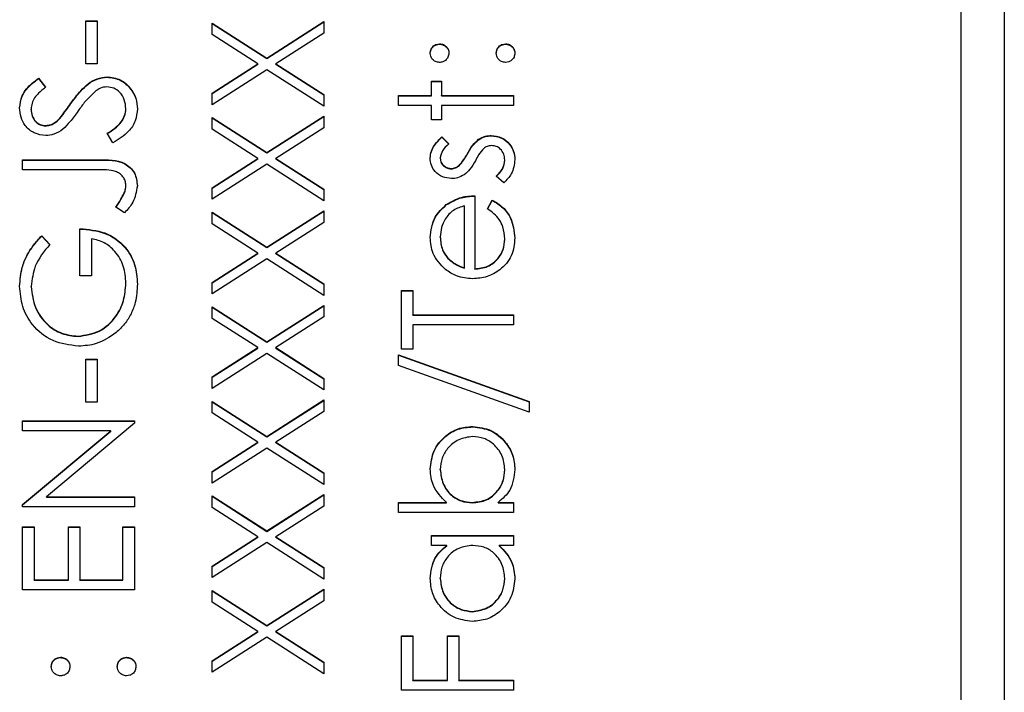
# Model space of a CAD drawing. Header units: millimetres. Extents: x 408 to 1448, y 79 to 1009.
# Tile 16 of 22: x 790.86 to 802.29, y 545.58 to 553.39. Entities that reach past the tile are written whole.
import ezdxf

# ---------------------------------------------------------------- set-up
doc = ezdxf.new("R2010")
doc.units = ezdxf.units.MM

msp = doc.modelspace()

# ---------------------------------------------------------------- linework, layer by layer
at = {"color": 7, "linetype": 'Continuous', "lineweight": 25}
for p, q in [((802.289, 560.002), (802.289, 519.002)), ((801.789, 521.622), (801.789, 557.591)), ((791.622, 553.378), (791.755, 553.378)), ((791.622, 552.878), (791.622, 553.378)), ((791.622, 553.374), (791.755, 553.374)), ((791.755, 553.378), (791.755, 552.878)), ((793.089, 553.353), (793.726, 552.946)), ((793.089, 553.218), (793.089, 553.353)), ((793.089, 553.349), (793.726, 552.942)), ((793.726, 552.946), (794.389, 553.37)), ((793.726, 552.942), (794.389, 553.365)), ((794.389, 553.37), (794.389, 553.235)), ((793.621, 552.878), (793.089, 553.218)), ((794.389, 553.235), (793.831, 552.878)), ((795.73, 553.107), (795.73, 553.111)), ((796.497, 553.107), (796.497, 553.111)), ((793.726, 552.942), (793.726, 552.946)), ((791.755, 552.878), (791.622, 552.878)), ((793.089, 552.538), (793.621, 552.878)), ((793.089, 552.534), (793.621, 552.874)), ((793.726, 552.811), (793.089, 552.404)), ((793.621, 552.874), (793.621, 552.878)), ((794.389, 552.387), (793.726, 552.811)), ((793.831, 552.878), (794.389, 552.522)), ((793.831, 552.874), (793.831, 552.878)), ((793.831, 552.874), (794.389, 552.517)), ((791.075, 552.712), (791.155, 552.606)), ((791.075, 552.708), (791.075, 552.712)), ((791.075, 552.708), (791.155, 552.602)), ((791.87, 552.724), (791.87, 552.728)), ((795.639, 552.679), (795.755, 552.679)), ((795.639, 552.512), (795.639, 552.679)), ((795.639, 552.674), (795.755, 552.674)), ((795.755, 552.679), (795.755, 552.512)), ((793.089, 552.404), (793.089, 552.538)), ((794.389, 552.522), (794.389, 552.387)), ((795.255, 552.512), (795.639, 552.512)), ((795.255, 552.395), (795.255, 552.512)), ((795.255, 552.508), (795.639, 552.508)), ((795.639, 552.508), (795.639, 552.512)), ((795.755, 552.512), (796.589, 552.512)), ((795.755, 552.508), (795.755, 552.512)), ((795.755, 552.508), (796.589, 552.508)), ((796.589, 552.512), (796.589, 552.395)), ((790.989, 552.349), (790.989, 552.353)), ((791.451, 552.418), (791.451, 552.422)), ((792.089, 552.353), (792.089, 552.357)), ((795.639, 552.395), (795.255, 552.395)), ((795.639, 552.229), (795.639, 552.395)), ((795.755, 552.395), (795.755, 552.229)), ((796.589, 552.395), (795.755, 552.395)), ((791.321, 552.244), (791.321, 552.248)), ((793.089, 552.254), (793.726, 551.847)), ((793.089, 552.119), (793.089, 552.254)), ((793.089, 552.25), (793.726, 551.843)), ((793.726, 551.847), (794.389, 552.271)), ((793.726, 551.843), (794.389, 552.266)), ((794.389, 552.271), (794.389, 552.136)), ((791.153, 552.158), (791.153, 552.162)), ((793.621, 551.779), (793.089, 552.119)), ((794.389, 552.136), (793.831, 551.779)), ((795.755, 552.229), (795.639, 552.229)), ((791.938, 551.962), (791.872, 552.072)), ((795.757, 552.029), (795.839, 551.95)), ((795.757, 552.025), (795.757, 552.029)), ((795.757, 552.025), (795.839, 551.946)), ((796.184, 551.997), (796.184, 552.002)), ((796.331, 552.042), (796.331, 552.046)), ((793.089, 551.439), (793.621, 551.779)), ((793.089, 551.435), (793.621, 551.775)), ((793.621, 551.775), (793.621, 551.779)), ((793.726, 551.843), (793.726, 551.847)), ((793.831, 551.779), (794.389, 551.423)), ((793.831, 551.775), (793.831, 551.779)), ((793.831, 551.775), (794.389, 551.418)), ((795.739, 551.782), (795.739, 551.786)), ((796.051, 551.826), (796.051, 551.831)), ((790.889, 551.763), (791.767, 551.763)), ((790.889, 551.646), (790.889, 551.763)), ((790.889, 551.758), (791.767, 551.758)), ((791.767, 551.758), (791.767, 551.763)), ((793.726, 551.712), (793.089, 551.305)), ((794.389, 551.288), (793.726, 551.712)), ((795.867, 551.659), (795.867, 551.663)), ((795.953, 551.691), (795.953, 551.695)), ((796.489, 551.757), (796.489, 551.762)), ((791.754, 551.646), (790.889, 551.646)), ((796.477, 551.496), (796.389, 551.573)), ((792.089, 551.462), (792.089, 551.466)), ((793.089, 551.305), (793.089, 551.439)), ((792.07, 551.377), (792.07, 551.381)), ((794.389, 551.423), (794.389, 551.288)), ((796.139, 551.346), (796.139, 550.497)), ((792.072, 551.147), (791.972, 551.215)), ((795.809, 551.239), (795.809, 551.243)), ((796.022, 550.509), (796.022, 551.23)), ((796.289, 551.193), (796.343, 551.296)), ((796.289, 551.189), (796.343, 551.292)), ((796.343, 551.292), (796.343, 551.296)), ((793.089, 551.155), (793.726, 550.748)), ((793.089, 551.02), (793.089, 551.155)), ((793.089, 551.151), (793.726, 550.743)), ((793.726, 550.748), (794.389, 551.171)), ((793.726, 550.743), (794.389, 551.167)), ((794.389, 551.171), (794.389, 551.037)), ((793.621, 550.68), (793.089, 551.02)), ((794.389, 551.037), (793.831, 550.68)), ((791.111, 550.88), (791.205, 550.78)), ((791.111, 550.876), (791.111, 550.88)), ((791.111, 550.876), (791.205, 550.776)), ((791.555, 550.414), (791.555, 550.963)), ((795.739, 550.863), (795.739, 550.867)), ((791.689, 550.847), (791.689, 550.414)), ((793.726, 550.743), (793.726, 550.748)), ((796.489, 550.839), (796.489, 550.843)), ((793.089, 550.34), (793.621, 550.68)), ((793.089, 550.336), (793.621, 550.676)), ((793.621, 550.676), (793.621, 550.68)), ((793.831, 550.68), (794.389, 550.324)), ((793.831, 550.676), (793.831, 550.68)), ((793.831, 550.676), (794.389, 550.319)), ((793.726, 550.613), (793.089, 550.206)), ((794.389, 550.189), (793.726, 550.613)), ((795.828, 550.618), (795.828, 550.622)), ((791.689, 550.414), (791.555, 550.414)), ((796.022, 550.505), (796.022, 550.509)), ((796.139, 550.493), (796.139, 550.497)), ((790.989, 550.288), (790.989, 550.293)), ((792.089, 550.326), (792.089, 550.33)), ((793.089, 550.206), (793.089, 550.34)), ((794.389, 550.324), (794.389, 550.189)), ((795.289, 550.247), (795.422, 550.247)), ((795.289, 549.565), (795.289, 550.247)), ((795.289, 550.243), (795.422, 550.243)), ((795.422, 550.247), (795.422, 549.964)), ((793.726, 549.649), (794.389, 550.072)), ((793.726, 549.644), (794.389, 550.068)), ((794.389, 550.072), (794.389, 549.938)), ((793.089, 550.056), (793.726, 549.649)), ((793.089, 549.921), (793.089, 550.056)), ((793.089, 550.052), (793.726, 549.644)), ((795.422, 549.964), (796.589, 549.964)), ((795.422, 549.96), (795.422, 549.964)), ((795.422, 549.96), (796.589, 549.96)), ((796.589, 549.964), (796.589, 549.848)), ((793.621, 549.581), (793.089, 549.921)), ((794.389, 549.938), (793.831, 549.581)), ((796.589, 549.848), (795.422, 549.848)), ((795.422, 549.848), (795.422, 549.565)), ((791.533, 549.71), (791.533, 549.714)), ((793.726, 549.644), (793.726, 549.649)), ((793.089, 549.241), (793.621, 549.581)), ((793.089, 549.237), (793.621, 549.577)), ((793.726, 549.514), (793.089, 549.107)), ((793.621, 549.577), (793.621, 549.581)), ((794.389, 549.09), (793.726, 549.514)), ((793.831, 549.581), (794.389, 549.224)), ((793.831, 549.577), (793.831, 549.581)), ((793.831, 549.577), (794.389, 549.22)), ((795.255, 549.498), (796.772, 548.955)), ((795.255, 549.375), (795.255, 549.498)), ((795.255, 549.494), (796.772, 548.951)), ((795.422, 549.565), (795.289, 549.565)), ((791.622, 549.448), (791.755, 549.448)), ((791.622, 548.948), (791.622, 549.448)), ((791.622, 549.444), (791.755, 549.444)), ((791.755, 549.448), (791.755, 548.948)), ((796.772, 548.832), (795.255, 549.375)), ((793.089, 549.107), (793.089, 549.241)), ((794.389, 549.224), (794.389, 549.09)), ((791.755, 548.948), (791.622, 548.948)), ((793.089, 548.957), (793.726, 548.55)), ((793.089, 548.822), (793.089, 548.957)), ((793.089, 548.953), (793.726, 548.545)), ((793.726, 548.55), (794.389, 548.973)), ((793.726, 548.545), (794.389, 548.969)), ((794.389, 548.973), (794.389, 548.839)), ((796.772, 548.955), (796.772, 548.832)), ((793.621, 548.482), (793.089, 548.822)), ((794.389, 548.839), (793.831, 548.482)), ((790.889, 548.732), (792.189, 548.732)), ((790.889, 548.615), (790.889, 548.732)), ((790.889, 548.728), (792.189, 548.728)), ((792.189, 548.705), (791.168, 547.849)), ((792.189, 548.732), (792.189, 548.705)), ((791.912, 548.615), (790.889, 548.615)), ((790.889, 547.757), (791.912, 548.615)), ((790.889, 547.753), (791.912, 548.611)), ((791.912, 548.611), (791.912, 548.615)), ((796.116, 548.661), (796.116, 548.665)), ((793.089, 548.142), (793.621, 548.482)), ((793.089, 548.138), (793.621, 548.478)), ((793.621, 548.478), (793.621, 548.482)), ((793.726, 548.545), (793.726, 548.55)), ((793.831, 548.482), (794.389, 548.125)), ((793.831, 548.478), (793.831, 548.482)), ((793.831, 548.478), (794.389, 548.121)), ((793.726, 548.415), (793.089, 548.008)), ((794.389, 547.991), (793.726, 548.415)), ((793.089, 548.008), (793.089, 548.142)), ((794.389, 548.125), (794.389, 547.991)), ((795.739, 548.163), (795.739, 548.167)), ((796.489, 548.161), (796.489, 548.165)), ((791.168, 547.849), (792.189, 547.849)), ((791.168, 547.845), (791.168, 547.849)), ((791.168, 547.845), (792.189, 547.845)), ((792.189, 547.849), (792.189, 547.733)), ((793.089, 547.858), (793.726, 547.451)), ((793.089, 547.723), (793.089, 547.858)), ((793.089, 547.854), (793.726, 547.446)), ((793.726, 547.451), (794.389, 547.874)), ((793.726, 547.446), (794.389, 547.87)), ((794.389, 547.874), (794.389, 547.74)), ((795.255, 547.783), (795.811, 547.783)), ((795.255, 547.666), (795.255, 547.783)), ((795.255, 547.779), (795.811, 547.779)), ((795.811, 547.779), (795.811, 547.783)), ((796.112, 547.779), (796.112, 547.783)), ((796.413, 547.783), (796.589, 547.783)), ((796.413, 547.779), (796.413, 547.783)), ((796.413, 547.779), (796.589, 547.779)), ((796.589, 547.783), (796.589, 547.666)), ((790.889, 547.733), (790.889, 547.757)), ((792.189, 547.733), (790.889, 547.733)), ((793.621, 547.383), (793.089, 547.723)), ((794.389, 547.74), (793.831, 547.383)), ((796.589, 547.666), (795.255, 547.666)), ((790.889, 547.5), (791.022, 547.5)), ((790.889, 546.767), (790.889, 547.5)), ((790.889, 547.496), (791.022, 547.496)), ((791.022, 547.5), (791.022, 546.884)), ((791.422, 547.5), (791.555, 547.5)), ((791.422, 546.884), (791.422, 547.5)), ((791.422, 547.496), (791.555, 547.496)), ((791.555, 547.5), (791.555, 546.884)), ((792.055, 547.5), (792.189, 547.5)), ((792.055, 546.884), (792.055, 547.5)), ((792.055, 547.496), (792.189, 547.496)), ((792.189, 547.5), (792.189, 546.767)), ((793.726, 547.446), (793.726, 547.451)), ((793.089, 547.043), (793.621, 547.383)), ((793.089, 547.039), (793.621, 547.379)), ((793.726, 547.316), (793.089, 546.909)), ((793.621, 547.379), (793.621, 547.383)), ((794.389, 546.892), (793.726, 547.316)), ((793.831, 547.383), (794.389, 547.026)), ((793.831, 547.379), (793.831, 547.383)), ((793.831, 547.379), (794.389, 547.022)), ((795.639, 547.4), (796.589, 547.4)), ((795.639, 547.283), (795.639, 547.4)), ((795.639, 547.396), (796.589, 547.396)), ((796.589, 547.4), (796.589, 547.283)), ((795.815, 547.283), (795.639, 547.283)), ((795.815, 547.279), (795.815, 547.283)), ((796.589, 547.283), (796.424, 547.283)), ((796.424, 547.279), (796.424, 547.283)), ((793.089, 546.909), (793.089, 547.043)), ((794.389, 547.026), (794.389, 546.892)), ((791.022, 546.884), (791.422, 546.884)), ((791.022, 546.879), (791.022, 546.884)), ((791.022, 546.879), (791.422, 546.879)), ((791.422, 546.879), (791.422, 546.884)), ((791.555, 546.884), (792.055, 546.884)), ((791.555, 546.879), (791.555, 546.884)), ((791.555, 546.879), (792.055, 546.879)), ((792.055, 546.879), (792.055, 546.884)), ((795.739, 546.897), (795.739, 546.901)), ((796.489, 546.896), (796.489, 546.9)), ((792.189, 546.767), (790.889, 546.767)), ((793.089, 546.759), (793.726, 546.351)), ((793.089, 546.624), (793.089, 546.759)), ((793.089, 546.754), (793.726, 546.347)), ((793.726, 546.351), (794.389, 546.775)), ((793.726, 546.347), (794.389, 546.771)), ((794.389, 546.775), (794.389, 546.641)), ((794.389, 546.641), (793.831, 546.284)), ((793.621, 546.284), (793.089, 546.624)), ((796.112, 546.513), (796.112, 546.517)), ((793.726, 546.347), (793.726, 546.351)), ((793.089, 545.944), (793.621, 546.284)), ((793.089, 545.94), (793.621, 546.28)), ((793.726, 546.217), (793.089, 545.809)), ((793.621, 546.28), (793.621, 546.284)), ((794.389, 545.793), (793.726, 546.217)), ((793.831, 546.284), (794.389, 545.927)), ((793.831, 546.28), (793.831, 546.284)), ((793.831, 546.28), (794.389, 545.923)), ((795.289, 546.234), (795.422, 546.234)), ((795.289, 545.601), (795.289, 546.234)), ((795.289, 546.23), (795.422, 546.23)), ((795.422, 546.234), (795.422, 545.718)), ((795.822, 546.234), (795.955, 546.234)), ((795.822, 545.718), (795.822, 546.234)), ((795.822, 546.23), (795.955, 546.23)), ((795.955, 546.234), (795.955, 545.718)), ((791.33, 545.98), (791.33, 545.984)), ((792.097, 545.98), (792.097, 545.984)), ((793.089, 545.809), (793.089, 545.944)), ((794.389, 545.927), (794.389, 545.793)), ((795.422, 545.718), (795.822, 545.718)), ((795.422, 545.714), (795.422, 545.718)), ((795.422, 545.714), (795.822, 545.714)), ((795.822, 545.714), (795.822, 545.718)), ((795.955, 545.718), (796.589, 545.718)), ((795.955, 545.714), (795.955, 545.718)), ((795.955, 545.714), (796.589, 545.714)), ((796.589, 545.718), (796.589, 545.601)), ((796.589, 545.601), (795.289, 545.601))]:
    msp.add_line(p, q, dxfattribs=at)
for points, knots in [([(795.622, 553.003), (795.624, 553.019), (795.628, 553.051), (795.657, 553.086), (795.693, 553.108), (795.718, 553.11), (795.73, 553.111)], [0, 0, 0, 0, 0.279602, 0.559212, 0.779475, 1, 1, 1, 1]), ([(795.622, 552.999), (795.624, 553.015), (795.628, 553.047), (795.657, 553.082), (795.693, 553.104), (795.718, 553.106), (795.73, 553.107)], [0, 0, 0, 0, 0.279602, 0.559212, 0.779475, 1, 1, 1, 1]), ([(795.73, 553.111), (795.746, 553.11), (795.779, 553.106), (795.814, 553.076), (795.836, 553.041), (795.838, 553.016), (795.839, 553.003)], [0, 0, 0, 0, 0.279517, 0.559326, 0.779544, 1, 1, 1, 1]), ([(795.73, 553.107), (795.746, 553.106), (795.779, 553.102), (795.814, 553.072), (795.836, 553.037), (795.838, 553.012), (795.839, 552.999)], [0, 0, 0, 0, 0.279517, 0.559326, 0.779544, 1, 1, 1, 1]), ([(796.389, 553.003), (796.391, 553.019), (796.394, 553.051), (796.424, 553.086), (796.459, 553.108), (796.484, 553.11), (796.497, 553.111)], [0, 0, 0, 0, 0.279602, 0.559212, 0.779475, 1, 1, 1, 1]), ([(796.389, 552.999), (796.391, 553.015), (796.394, 553.047), (796.424, 553.082), (796.459, 553.104), (796.484, 553.106), (796.497, 553.107)], [0, 0, 0, 0, 0.279602, 0.559212, 0.779475, 1, 1, 1, 1]), ([(796.497, 553.111), (796.513, 553.11), (796.545, 553.106), (796.58, 553.076), (796.602, 553.041), (796.604, 553.016), (796.605, 553.003)], [0, 0, 0, 0, 0.279469, 0.559358, 0.779674, 1, 1, 1, 1]), ([(796.497, 553.107), (796.513, 553.105), (796.545, 553.102), (796.58, 553.072), (796.602, 553.037), (796.604, 553.012), (796.605, 552.999)], [0, 0, 0, 0, 0.279469, 0.559358, 0.779674, 1, 1, 1, 1]), ([(795.73, 552.895), (795.714, 552.897), (795.683, 552.901), (795.647, 552.93), (795.626, 552.966), (795.623, 552.991), (795.622, 553.003)], [0, 0, 0, 0, 0.279585, 0.559454, 0.779697, 1, 1, 1, 1]), ([(795.839, 553.003), (795.837, 552.987), (795.833, 552.955), (795.804, 552.92), (795.768, 552.898), (795.743, 552.896), (795.73, 552.895)], [0, 0, 0, 0, 0.2796468, 0.5592988, 0.7796148, 1, 1, 1, 1]), ([(796.497, 552.895), (796.481, 552.897), (796.449, 552.901), (796.414, 552.93), (796.392, 552.966), (796.39, 552.991), (796.389, 553.003)], [0, 0, 0, 0, 0.2795762, 0.5592837, 0.7795524, 1, 1, 1, 1]), ([(796.605, 553.003), (796.603, 552.987), (796.6, 552.955), (796.57, 552.92), (796.535, 552.898), (796.51, 552.896), (796.497, 552.895)], [0, 0, 0, 0, 0.279581, 0.559143, 0.779575, 1, 1, 1, 1]), ([(790.855, 552.366), (790.861, 552.414), (790.871, 552.495), (790.933, 552.589), (791, 552.655), (791.05, 552.693), (791.075, 552.712)], [0, 0, 0, 0, 0.338729, 0.558835, 0.779344, 1, 1, 1, 1]), ([(790.855, 552.362), (790.861, 552.41), (790.871, 552.49), (790.933, 552.585), (791, 552.651), (791.05, 552.689), (791.075, 552.708)], [0, 0, 0, 0, 0.3387292, 0.5588354, 0.7793438, 1, 1, 1, 1]), ([(791.451, 552.422), (791.487, 552.472), (791.548, 552.552), (791.648, 552.65), (791.752, 552.714), (791.831, 552.724), (791.87, 552.728)], [0, 0, 0, 0, 0.340499, 0.560704, 0.780578, 1, 1, 1, 1]), ([(791.451, 552.418), (791.487, 552.467), (791.548, 552.548), (791.648, 552.646), (791.752, 552.71), (791.831, 552.719), (791.87, 552.724)], [0, 0, 0, 0, 0.340499, 0.560704, 0.780578, 1, 1, 1, 1]), ([(791.87, 552.728), (791.923, 552.721), (792.03, 552.707), (792.143, 552.603), (792.212, 552.483), (792.219, 552.399), (792.222, 552.357)], [0, 0, 0, 0, 0.279183, 0.559085, 0.779446, 1, 1, 1, 1]), ([(791.87, 552.724), (791.923, 552.717), (792.03, 552.703), (792.143, 552.599), (792.212, 552.479), (792.219, 552.395), (792.222, 552.353)], [0, 0, 0, 0, 0.279183, 0.559085, 0.779446, 1, 1, 1, 1]), ([(791.155, 552.606), (791.127, 552.584), (791.081, 552.547), (791.026, 552.486), (790.994, 552.422), (790.991, 552.376), (790.989, 552.353)], [0, 0, 0, 0, 0.340409, 0.560482, 0.78018, 1, 1, 1, 1]), ([(791.868, 552.612), (791.843, 552.609), (791.796, 552.603), (791.758, 552.577), (791.741, 552.565)], [0, 0, 0, 0, 0.55899, 1, 1, 1, 1]), ([(792.089, 552.357), (792.085, 552.392), (792.078, 552.462), (792.026, 552.547), (791.951, 552.602), (791.896, 552.608), (791.868, 552.612)], [0, 0, 0, 0, 0.2802764, 0.5601478, 0.7801531, 1, 1, 1, 1]), ([(791.741, 552.565), (791.698, 552.525), (791.621, 552.454), (791.56, 552.369), (791.534, 552.331)], [0, 0, 0, 0, 0.5594958, 1, 1, 1, 1]), ([(791.159, 552.046), (791.113, 552.051), (791.02, 552.063), (790.92, 552.151), (790.865, 552.257), (790.859, 552.33), (790.855, 552.366)], [0, 0, 0, 0, 0.279553, 0.558798, 0.779378, 1, 1, 1, 1]), ([(790.989, 552.353), (790.991, 552.326), (790.995, 552.274), (791.035, 552.21), (791.091, 552.169), (791.133, 552.164), (791.153, 552.162)], [0, 0, 0, 0, 0.280274, 0.559931, 0.77992, 1, 1, 1, 1]), ([(790.989, 552.349), (790.991, 552.322), (790.995, 552.27), (791.035, 552.206), (791.091, 552.165), (791.133, 552.16), (791.153, 552.158)], [0, 0, 0, 0, 0.280274, 0.559931, 0.77992, 1, 1, 1, 1]), ([(791.321, 552.248), (791.346, 552.28), (791.391, 552.337), (791.432, 552.396), (791.451, 552.422)], [0, 0, 0, 0, 0.559906, 1, 1, 1, 1]), ([(791.321, 552.244), (791.346, 552.276), (791.391, 552.333), (791.432, 552.392), (791.451, 552.418)], [0, 0, 0, 0, 0.559906, 1, 1, 1, 1]), ([(791.872, 552.072), (791.931, 552.111), (792.014, 552.165), (792.08, 552.275), (792.086, 552.33), (792.089, 552.357)], [0, 0, 0, 0, 0.559321, 0.779782, 1, 1, 1, 1]), ([(791.872, 552.068), (791.931, 552.107), (792.014, 552.161), (792.08, 552.271), (792.086, 552.326), (792.089, 552.353)], [0, 0, 0, 0, 0.559321, 0.779782, 1, 1, 1, 1]), ([(792.222, 552.357), (792.217, 552.309), (792.208, 552.213), (792.11, 552.065), (792.003, 552.001), (791.938, 551.962)], [0, 0, 0, 0, 0.27988, 0.559666, 1, 1, 1, 1]), ([(791.153, 552.162), (791.171, 552.164), (791.208, 552.167), (791.268, 552.195), (791.301, 552.228), (791.321, 552.248)], [0, 0, 0, 0, 0.279946, 0.559774, 1, 1, 1, 1]), ([(791.153, 552.158), (791.171, 552.16), (791.208, 552.163), (791.268, 552.191), (791.301, 552.224), (791.321, 552.244)], [0, 0, 0, 0, 0.279946, 0.559774, 1, 1, 1, 1]), ([(791.534, 552.331), (791.504, 552.289), (791.45, 552.213), (791.385, 552.147), (791.357, 552.118)], [0, 0, 0, 0, 0.560413, 1, 1, 1, 1]), ([(791.357, 552.118), (791.323, 552.095), (791.263, 552.055), (791.191, 552.048), (791.159, 552.046)], [0, 0, 0, 0, 0.5598405, 1, 1, 1, 1]), ([(795.622, 551.786), (795.625, 551.813), (795.631, 551.866), (795.679, 551.951), (795.728, 551.999), (795.757, 552.029)], [0, 0, 0, 0, 0.279553, 0.559703, 1, 1, 1, 1]), ([(795.622, 551.782), (795.625, 551.809), (795.631, 551.862), (795.679, 551.947), (795.728, 551.995), (795.757, 552.025)], [0, 0, 0, 0, 0.279553, 0.559703, 1, 1, 1, 1]), ([(796.051, 551.831), (796.071, 551.866), (796.106, 551.93), (796.16, 551.98), (796.184, 552.002)], [0, 0, 0, 0, 0.5606486, 1, 1, 1, 1]), ([(796.184, 552.002), (796.21, 552.016), (796.256, 552.042), (796.308, 552.044), (796.331, 552.046)], [0, 0, 0, 0, 0.559466, 1, 1, 1, 1]), ([(796.184, 551.997), (796.21, 552.012), (796.256, 552.037), (796.308, 552.04), (796.331, 552.042)], [0, 0, 0, 0, 0.559466, 1, 1, 1, 1]), ([(796.331, 552.046), (796.372, 552.041), (796.454, 552.032), (796.544, 551.956), (796.598, 551.864), (796.603, 551.8), (796.605, 551.768)], [0, 0, 0, 0, 0.279548, 0.559226, 0.779475, 1, 1, 1, 1]), ([(796.331, 552.042), (796.372, 552.037), (796.454, 552.027), (796.544, 551.952), (796.598, 551.86), (796.603, 551.796), (796.605, 551.763)], [0, 0, 0, 0, 0.279548, 0.559226, 0.779475, 1, 1, 1, 1]), ([(795.839, 551.95), (795.81, 551.925), (795.759, 551.88), (795.745, 551.815), (795.739, 551.786)], [0, 0, 0, 0, 0.562045, 1, 1, 1, 1]), ([(796.051, 551.826), (796.071, 551.862), (796.106, 551.926), (796.16, 551.976), (796.184, 551.997)], [0, 0, 0, 0, 0.560649, 1, 1, 1, 1]), ([(796.245, 551.897), (796.224, 551.872), (796.186, 551.828), (796.159, 551.776), (796.147, 551.753)], [0, 0, 0, 0, 0.559074, 1, 1, 1, 1]), ([(796.336, 551.929), (796.317, 551.927), (796.284, 551.924), (796.257, 551.905), (796.245, 551.897)], [0, 0, 0, 0, 0.559603, 1, 1, 1, 1]), ([(796.489, 551.762), (796.486, 551.785), (796.482, 551.832), (796.442, 551.887), (796.392, 551.923), (796.354, 551.927), (796.336, 551.929)], [0, 0, 0, 0, 0.279988, 0.559745, 0.779963, 1, 1, 1, 1]), ([(795.871, 551.546), (795.835, 551.55), (795.762, 551.557), (795.679, 551.62), (795.629, 551.7), (795.624, 551.758), (795.622, 551.786)], [0, 0, 0, 0, 0.279936, 0.559437, 0.779611, 1, 1, 1, 1]), ([(795.739, 551.786), (795.741, 551.768), (795.746, 551.731), (795.782, 551.691), (795.823, 551.667), (795.852, 551.664), (795.867, 551.663)], [0, 0, 0, 0, 0.279313, 0.559072, 0.779518, 1, 1, 1, 1]), ([(795.739, 551.782), (795.741, 551.763), (795.746, 551.726), (795.782, 551.687), (795.823, 551.663), (795.852, 551.66), (795.867, 551.659)], [0, 0, 0, 0, 0.279313, 0.559072, 0.779518, 1, 1, 1, 1]), ([(795.953, 551.695), (795.974, 551.718), (796.012, 551.76), (796.039, 551.809), (796.051, 551.831)], [0, 0, 0, 0, 0.559018, 1, 1, 1, 1]), ([(795.953, 551.691), (795.974, 551.714), (796.012, 551.755), (796.039, 551.805), (796.051, 551.826)], [0, 0, 0, 0, 0.559018, 1, 1, 1, 1]), ([(791.767, 551.763), (791.876, 551.766), (792.012, 551.769), (792.142, 551.677), (792.208, 551.592), (792.216, 551.513), (792.222, 551.46)], [0, 0, 0, 0, 0.499543, 0.625078, 0.750654, 1, 1, 1, 1]), ([(791.767, 551.758), (791.876, 551.761), (792.012, 551.765), (792.142, 551.673), (792.208, 551.588), (792.216, 551.509), (792.222, 551.456)], [0, 0, 0, 0, 0.499543, 0.625078, 0.750654, 1, 1, 1, 1]), ([(795.867, 551.663), (795.884, 551.665), (795.916, 551.669), (795.941, 551.687), (795.953, 551.695)], [0, 0, 0, 0, 0.559054, 1, 1, 1, 1]), ([(795.867, 551.659), (795.884, 551.661), (795.916, 551.665), (795.941, 551.683), (795.953, 551.691)], [0, 0, 0, 0, 0.559054, 1, 1, 1, 1]), ([(796.147, 551.753), (796.128, 551.719), (796.094, 551.657), (796.041, 551.61), (796.018, 551.59)], [0, 0, 0, 0, 0.560659, 1, 1, 1, 1]), ([(796.389, 551.573), (796.419, 551.603), (796.473, 551.656), (796.484, 551.729), (796.489, 551.762)], [0, 0, 0, 0, 0.5608331, 1, 1, 1, 1]), ([(796.389, 551.569), (796.419, 551.599), (796.473, 551.651), (796.484, 551.725), (796.489, 551.757)], [0, 0, 0, 0, 0.560833, 1, 1, 1, 1]), ([(796.605, 551.768), (796.598, 551.709), (796.584, 551.603), (796.51, 551.529), (796.477, 551.496)], [0, 0, 0, 0, 0.559289, 1, 1, 1, 1]), ([(792.089, 551.466), (792.087, 551.484), (792.084, 551.52), (792.057, 551.568), (792.018, 551.607), (791.919, 551.652), (791.827, 551.649), (791.754, 551.646)], [0, 0, 0, 0, 0.124972, 0.249915, 0.374872, 0.499882, 1, 1, 1, 1]), ([(796.018, 551.59), (795.992, 551.576), (795.946, 551.55), (795.894, 551.547), (795.871, 551.546)], [0, 0, 0, 0, 0.559587, 1, 1, 1, 1]), ([(792.07, 551.381), (792.076, 551.397), (792.086, 551.424), (792.088, 551.453), (792.089, 551.466)], [0, 0, 0, 0, 0.5599, 1, 1, 1, 1]), ([(792.07, 551.377), (792.076, 551.392), (792.086, 551.42), (792.088, 551.449), (792.089, 551.462)], [0, 0, 0, 0, 0.5599, 1, 1, 1, 1]), ([(792.222, 551.46), (792.21, 551.393), (792.189, 551.274), (792.108, 551.186), (792.072, 551.147)], [0, 0, 0, 0, 0.557533, 1, 1, 1, 1]), ([(791.972, 551.215), (791.992, 551.245), (792.029, 551.298), (792.057, 551.356), (792.07, 551.381)], [0, 0, 0, 0, 0.560094, 1, 1, 1, 1]), ([(791.972, 551.211), (791.992, 551.241), (792.029, 551.294), (792.057, 551.352), (792.07, 551.377)], [0, 0, 0, 0, 0.560094, 1, 1, 1, 1]), ([(795.809, 551.243), (795.866, 551.277), (795.968, 551.337), (796.087, 551.344), (796.139, 551.346)], [0, 0, 0, 0, 0.558897, 1, 1, 1, 1]), ([(795.809, 551.239), (795.866, 551.273), (795.968, 551.333), (796.087, 551.339), (796.139, 551.342)], [0, 0, 0, 0, 0.558897, 1, 1, 1, 1]), ([(795.622, 550.861), (795.632, 550.945), (795.649, 551.096), (795.76, 551.198), (795.809, 551.243)], [0, 0, 0, 0, 0.558919, 1, 1, 1, 1]), ([(795.622, 550.857), (795.632, 550.941), (795.649, 551.092), (795.76, 551.194), (795.809, 551.239)], [0, 0, 0, 0, 0.5589188, 1, 1, 1, 1]), ([(796.022, 551.23), (795.977, 551.216), (795.887, 551.187), (795.797, 551.087), (795.747, 550.977), (795.742, 550.903), (795.739, 550.867)], [0, 0, 0, 0, 0.280138, 0.559194, 0.779598, 1, 1, 1, 1]), ([(796.343, 551.296), (796.386, 551.27), (796.472, 551.217), (796.582, 551.068), (796.597, 550.937), (796.605, 550.858)], [0, 0, 0, 0, 0.280919, 0.561407, 1, 1, 1, 1]), ([(796.343, 551.292), (796.386, 551.266), (796.472, 551.213), (796.582, 551.063), (796.597, 550.933), (796.605, 550.854)], [0, 0, 0, 0, 0.280919, 0.561407, 1, 1, 1, 1]), ([(796.489, 550.843), (796.484, 550.891), (796.476, 550.97), (796.429, 551.071), (796.365, 551.14), (796.314, 551.175), (796.289, 551.193)], [0, 0, 0, 0, 0.339465, 0.559626, 0.779498, 1, 1, 1, 1]), ([(790.855, 550.296), (790.861, 550.371), (790.87, 550.493), (790.935, 550.652), (791.013, 550.774), (791.078, 550.845), (791.111, 550.88)], [0, 0, 0, 0, 0.339527, 0.559586, 0.779731, 1, 1, 1, 1]), ([(790.855, 550.292), (790.861, 550.367), (790.87, 550.489), (790.935, 550.648), (791.013, 550.77), (791.078, 550.841), (791.111, 550.876)], [0, 0, 0, 0, 0.3395267, 0.5595856, 0.7797309, 1, 1, 1, 1]), ([(791.555, 550.963), (791.654, 550.955), (791.849, 550.939), (792.081, 550.775), (792.206, 550.551), (792.217, 550.397), (792.222, 550.32)], [0, 0, 0, 0, 0.280351, 0.559367, 0.779371, 1, 1, 1, 1]), ([(791.555, 550.959), (791.654, 550.951), (791.849, 550.935), (792.081, 550.771), (792.206, 550.546), (792.217, 550.393), (792.222, 550.316)], [0, 0, 0, 0, 0.280351, 0.559367, 0.779371, 1, 1, 1, 1]), ([(795.799, 550.49), (795.742, 550.548), (795.639, 550.652), (795.627, 550.797), (795.622, 550.861)], [0, 0, 0, 0, 0.558577, 1, 1, 1, 1]), ([(795.739, 550.867), (795.743, 550.816), (795.751, 550.726), (795.804, 550.654), (795.828, 550.622)], [0, 0, 0, 0, 0.559458, 1, 1, 1, 1]), ([(795.739, 550.863), (795.743, 550.812), (795.751, 550.722), (795.804, 550.65), (795.828, 550.618)], [0, 0, 0, 0, 0.559458, 1, 1, 1, 1]), ([(791.205, 550.78), (791.139, 550.7), (791.021, 550.556), (790.999, 550.373), (790.989, 550.293)], [0, 0, 0, 0, 0.55984, 1, 1, 1, 1]), ([(792.089, 550.33), (792.084, 550.397), (792.073, 550.531), (791.977, 550.696), (791.843, 550.81), (791.74, 550.834), (791.689, 550.847)], [0, 0, 0, 0, 0.280254, 0.559912, 0.779941, 1, 1, 1, 1]), ([(796.605, 550.858), (796.599, 550.786), (796.586, 550.642), (796.447, 550.486), (796.285, 550.396), (796.173, 550.386), (796.116, 550.381)], [0, 0, 0, 0, 0.279885, 0.558859, 0.779462, 1, 1, 1, 1]), ([(796.139, 550.497), (796.19, 550.503), (796.293, 550.515), (796.409, 550.607), (796.479, 550.722), (796.485, 550.803), (796.489, 550.843)], [0, 0, 0, 0, 0.279963, 0.559359, 0.779526, 1, 1, 1, 1]), ([(796.139, 550.493), (796.19, 550.499), (796.293, 550.511), (796.409, 550.603), (796.479, 550.718), (796.485, 550.799), (796.489, 550.839)], [0, 0, 0, 0, 0.279963, 0.559359, 0.779526, 1, 1, 1, 1]), ([(795.828, 550.622), (795.86, 550.594), (795.917, 550.543), (795.99, 550.52), (796.022, 550.509)], [0, 0, 0, 0, 0.558795, 1, 1, 1, 1]), ([(795.828, 550.618), (795.86, 550.59), (795.917, 550.539), (795.99, 550.516), (796.022, 550.505)], [0, 0, 0, 0, 0.558795, 1, 1, 1, 1]), ([(796.116, 550.381), (796.052, 550.386), (795.936, 550.397), (795.841, 550.461), (795.799, 550.49)], [0, 0, 0, 0, 0.5594271, 1, 1, 1, 1]), ([(791.538, 549.598), (791.436, 549.611), (791.233, 549.636), (791.004, 549.823), (790.875, 550.056), (790.862, 550.216), (790.855, 550.296)], [0, 0, 0, 0, 0.27959, 0.559072, 0.779411, 1, 1, 1, 1]), ([(790.989, 550.293), (790.999, 550.21), (791.019, 550.046), (791.158, 549.854), (791.339, 549.736), (791.468, 549.722), (791.533, 549.714)], [0, 0, 0, 0, 0.2798474, 0.5595549, 0.7798473, 1, 1, 1, 1]), ([(790.989, 550.288), (790.999, 550.206), (791.019, 550.042), (791.158, 549.85), (791.339, 549.732), (791.468, 549.718), (791.533, 549.71)], [0, 0, 0, 0, 0.279847, 0.559555, 0.779847, 1, 1, 1, 1]), ([(791.533, 549.714), (791.619, 549.728), (791.791, 549.754), (791.973, 549.927), (792.073, 550.127), (792.083, 550.262), (792.089, 550.33)], [0, 0, 0, 0, 0.279061, 0.558584, 0.779236, 1, 1, 1, 1]), ([(791.533, 549.71), (791.619, 549.724), (791.791, 549.75), (791.973, 549.923), (792.073, 550.123), (792.083, 550.258), (792.089, 550.326)], [0, 0, 0, 0, 0.279061, 0.558584, 0.779236, 1, 1, 1, 1]), ([(792.222, 550.32), (792.218, 550.248), (792.211, 550.129), (792.152, 549.973), (792.078, 549.853), (792.01, 549.789), (791.976, 549.757)], [0, 0, 0, 0, 0.339789, 0.559872, 0.779908, 1, 1, 1, 1]), ([(791.976, 549.757), (791.902, 549.706), (791.769, 549.614), (791.609, 549.603), (791.538, 549.598)], [0, 0, 0, 0, 0.559317, 1, 1, 1, 1]), ([(795.622, 548.17), (795.631, 548.243), (795.648, 548.389), (795.782, 548.55), (795.943, 548.651), (796.058, 548.66), (796.116, 548.665)], [0, 0, 0, 0, 0.2795765, 0.5593339, 0.7796045, 1, 1, 1, 1]), ([(795.622, 548.166), (795.631, 548.239), (795.648, 548.385), (795.782, 548.546), (795.943, 548.646), (796.058, 548.656), (796.116, 548.661)], [0, 0, 0, 0, 0.279577, 0.559334, 0.779604, 1, 1, 1, 1]), ([(796.116, 548.665), (796.189, 548.656), (796.334, 548.639), (796.493, 548.501), (796.591, 548.338), (796.601, 548.224), (796.605, 548.166)], [0, 0, 0, 0, 0.2794326, 0.5592159, 0.7795587, 1, 1, 1, 1]), ([(796.116, 548.661), (796.189, 548.652), (796.334, 548.634), (796.493, 548.497), (796.591, 548.334), (796.601, 548.219), (796.605, 548.162)], [0, 0, 0, 0, 0.279433, 0.559216, 0.779559, 1, 1, 1, 1]), ([(796.116, 548.549), (796.06, 548.541), (795.949, 548.525), (795.825, 548.423), (795.752, 548.298), (795.743, 548.211), (795.739, 548.167)], [0, 0, 0, 0, 0.279403, 0.559104, 0.779552, 1, 1, 1, 1]), ([(796.489, 548.165), (796.482, 548.221), (796.469, 548.332), (796.37, 548.458), (796.247, 548.535), (796.159, 548.544), (796.116, 548.549)], [0, 0, 0, 0, 0.279756, 0.559279, 0.779725, 1, 1, 1, 1]), ([(795.811, 547.783), (795.751, 547.844), (795.643, 547.953), (795.629, 548.103), (795.622, 548.17)], [0, 0, 0, 0, 0.5592939, 1, 1, 1, 1]), ([(795.739, 548.167), (795.746, 548.111), (795.759, 548), (795.854, 547.87), (795.98, 547.794), (796.068, 547.787), (796.112, 547.783)], [0, 0, 0, 0, 0.279786, 0.559477, 0.779627, 1, 1, 1, 1]), ([(795.739, 548.163), (795.746, 548.107), (795.759, 547.996), (795.854, 547.866), (795.98, 547.79), (796.068, 547.782), (796.112, 547.779)], [0, 0, 0, 0, 0.279786, 0.559477, 0.779627, 1, 1, 1, 1]), ([(796.112, 547.783), (796.168, 547.789), (796.281, 547.802), (796.405, 547.906), (796.478, 548.033), (796.485, 548.121), (796.489, 548.165)], [0, 0, 0, 0, 0.279639, 0.559192, 0.779512, 1, 1, 1, 1]), ([(796.112, 547.779), (796.168, 547.785), (796.281, 547.797), (796.405, 547.902), (796.478, 548.029), (796.485, 548.117), (796.489, 548.161)], [0, 0, 0, 0, 0.279639, 0.559192, 0.779512, 1, 1, 1, 1]), ([(796.605, 548.166), (796.596, 548.081), (796.578, 547.928), (796.463, 547.827), (796.413, 547.783)], [0, 0, 0, 0, 0.558922, 1, 1, 1, 1]), ([(795.622, 546.899), (795.632, 546.985), (795.649, 547.138), (795.764, 547.239), (795.815, 547.283)], [0, 0, 0, 0, 0.559062, 1, 1, 1, 1]), ([(795.622, 546.895), (795.632, 546.981), (795.649, 547.134), (795.764, 547.235), (795.815, 547.279)], [0, 0, 0, 0, 0.559062, 1, 1, 1, 1]), ([(796.116, 547.283), (796.06, 547.277), (795.947, 547.265), (795.823, 547.16), (795.749, 547.033), (795.742, 546.945), (795.739, 546.901)], [0, 0, 0, 0, 0.27966, 0.55921, 0.779487, 1, 1, 1, 1]), ([(796.489, 546.9), (796.482, 546.955), (796.469, 547.067), (796.373, 547.196), (796.248, 547.272), (796.16, 547.279), (796.116, 547.283)], [0, 0, 0, 0, 0.279822, 0.559387, 0.779603, 1, 1, 1, 1]), ([(796.424, 547.283), (796.483, 547.222), (796.587, 547.112), (796.6, 546.962), (796.605, 546.896)], [0, 0, 0, 0, 0.5587633, 1, 1, 1, 1]), ([(796.424, 547.279), (796.483, 547.218), (796.587, 547.107), (796.6, 546.958), (796.605, 546.891)], [0, 0, 0, 0, 0.558763, 1, 1, 1, 1]), ([(796.111, 546.401), (796.038, 546.41), (795.893, 546.428), (795.734, 546.565), (795.637, 546.728), (795.627, 546.842), (795.622, 546.899)], [0, 0, 0, 0, 0.279413, 0.559191, 0.779548, 1, 1, 1, 1]), ([(795.739, 546.901), (795.745, 546.845), (795.758, 546.734), (795.857, 546.607), (795.981, 546.531), (796.069, 546.522), (796.112, 546.517)], [0, 0, 0, 0, 0.279767, 0.559291, 0.779719, 1, 1, 1, 1]), ([(795.739, 546.897), (795.745, 546.841), (795.758, 546.73), (795.857, 546.603), (795.981, 546.527), (796.069, 546.518), (796.112, 546.513)], [0, 0, 0, 0, 0.279767, 0.559291, 0.779719, 1, 1, 1, 1]), ([(796.605, 546.896), (796.597, 546.823), (796.58, 546.677), (796.445, 546.515), (796.283, 546.415), (796.169, 546.406), (796.111, 546.401)], [0, 0, 0, 0, 0.279573, 0.559333, 0.779589, 1, 1, 1, 1]), ([(796.112, 546.517), (796.168, 546.525), (796.279, 546.541), (796.403, 546.643), (796.476, 546.769), (796.484, 546.856), (796.489, 546.9)], [0, 0, 0, 0, 0.279429, 0.559146, 0.77957, 1, 1, 1, 1]), ([(796.112, 546.513), (796.168, 546.521), (796.279, 546.537), (796.403, 546.639), (796.476, 546.764), (796.484, 546.852), (796.489, 546.896)], [0, 0, 0, 0, 0.279429, 0.559146, 0.77957, 1, 1, 1, 1]), ([(791.222, 545.876), (791.224, 545.892), (791.228, 545.924), (791.257, 545.959), (791.293, 545.981), (791.318, 545.983), (791.33, 545.984)], [0, 0, 0, 0, 0.279602, 0.559212, 0.779475, 1, 1, 1, 1]), ([(791.222, 545.872), (791.224, 545.888), (791.228, 545.92), (791.257, 545.955), (791.293, 545.977), (791.318, 545.979), (791.33, 545.98)], [0, 0, 0, 0, 0.279602, 0.559212, 0.779475, 1, 1, 1, 1]), ([(791.33, 545.984), (791.346, 545.983), (791.379, 545.979), (791.414, 545.949), (791.436, 545.914), (791.438, 545.889), (791.439, 545.876)], [0, 0, 0, 0, 0.279517, 0.559326, 0.779544, 1, 1, 1, 1]), ([(791.33, 545.98), (791.346, 545.978), (791.379, 545.975), (791.414, 545.945), (791.436, 545.91), (791.438, 545.884), (791.439, 545.872)], [0, 0, 0, 0, 0.279517, 0.559326, 0.779544, 1, 1, 1, 1]), ([(791.989, 545.876), (791.991, 545.892), (791.994, 545.924), (792.024, 545.959), (792.059, 545.981), (792.084, 545.983), (792.097, 545.984)], [0, 0, 0, 0, 0.279602, 0.559212, 0.779475, 1, 1, 1, 1]), ([(791.989, 545.872), (791.991, 545.888), (791.994, 545.92), (792.024, 545.955), (792.059, 545.977), (792.084, 545.979), (792.097, 545.98)], [0, 0, 0, 0, 0.279602, 0.559212, 0.779475, 1, 1, 1, 1]), ([(792.097, 545.984), (792.113, 545.982), (792.145, 545.979), (792.18, 545.949), (792.202, 545.914), (792.204, 545.889), (792.205, 545.876)], [0, 0, 0, 0, 0.279469, 0.559358, 0.779674, 1, 1, 1, 1]), ([(792.097, 545.98), (792.113, 545.978), (792.145, 545.975), (792.18, 545.945), (792.202, 545.91), (792.204, 545.884), (792.205, 545.872)], [0, 0, 0, 0, 0.279469, 0.559358, 0.779674, 1, 1, 1, 1]), ([(791.33, 545.768), (791.314, 545.77), (791.283, 545.774), (791.247, 545.803), (791.226, 545.839), (791.223, 545.864), (791.222, 545.876)], [0, 0, 0, 0, 0.279585, 0.559454, 0.779697, 1, 1, 1, 1]), ([(791.439, 545.876), (791.437, 545.86), (791.433, 545.828), (791.404, 545.793), (791.368, 545.771), (791.343, 545.769), (791.33, 545.768)], [0, 0, 0, 0, 0.279647, 0.559299, 0.779615, 1, 1, 1, 1]), ([(792.097, 545.768), (792.081, 545.77), (792.049, 545.774), (792.014, 545.803), (791.992, 545.838), (791.99, 545.864), (791.989, 545.876)], [0, 0, 0, 0, 0.279576, 0.559284, 0.779552, 1, 1, 1, 1]), ([(792.205, 545.876), (792.203, 545.86), (792.2, 545.828), (792.17, 545.793), (792.135, 545.771), (792.11, 545.769), (792.097, 545.768)], [0, 0, 0, 0, 0.279581, 0.559143, 0.779575, 1, 1, 1, 1])]:
    msp.add_open_spline(points, degree=3, knots=knots, dxfattribs=at)

doc.saveas('drawing.dxf')
